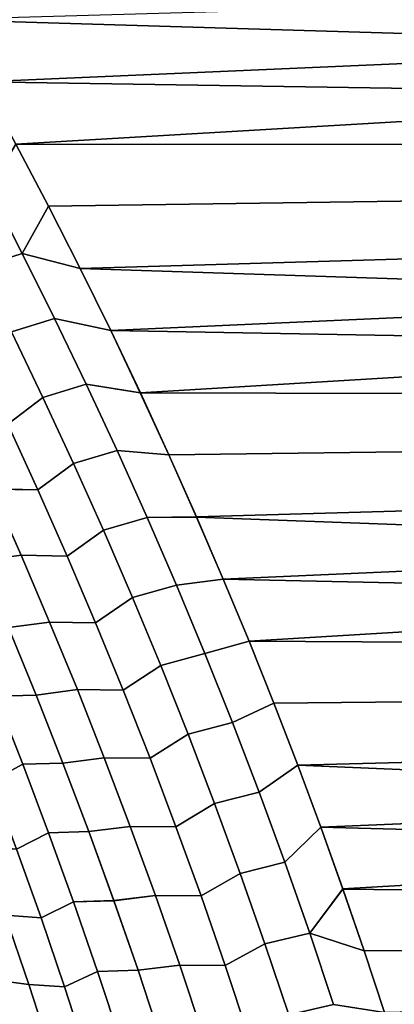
# Model space of a CAD drawing. Header units: metres. Extents: x -22 to 95, y -240 to 22.
# Tile 140 of 180: x 21.59 to 23.06, y 6.25 to 10.11. Entities that reach past the tile are written whole.
import ezdxf

# ---------------------------------------------------------------- set-up
doc = ezdxf.new("R2010")
doc.units = ezdxf.units.M
doc.layers.add('solid_10_151_013_XXX', color=7, linetype='CONTINUOUS')

msp = doc.modelspace()

# ---------------------------------------------------------------- linework, layer by layer
at = {"layer": 'solid_10_151_013_XXX'}
for points in [[(21.209866, 10.275463, 65.114426), (21.114868, 10.437951, 65.203743), (38, 10.589848, 65.288895), (38, 9.612814, 64.768692)], [(21.302755, 10.1133, 102.972908), (21.438959, 9.869407, 103.100914), (38, 10.589848, 102.711105)], [(21.438959, 9.869407, 103.100914), (21.571144, 9.625393, 103.225029), (38, 10.589848, 102.711105)], [(21.699194, 9.381404, 103.345268), (38, 9.612814, 103.231308), (38, 10.589848, 102.711105), (21.571144, 9.625393, 103.225029)], [(21.302965, 10.112933, 65.026901), (21.209866, 10.275463, 65.114426), (38, 9.612814, 64.768692)], [(21.439159, 9.869044, 64.898903), (21.302965, 10.112933, 65.026901), (38, 9.612814, 64.768692)], [(21.571335, 9.625035, 64.774788), (21.439159, 9.869044, 64.898903), (38, 9.612814, 64.768692)], [(21.596096, 9.19554, 64.556404), (21.46596, 9.447833, 64.677734), (21.571335, 9.625035, 64.774788), (21.699377, 9.381051, 64.654564)], [(21.5961, 9.195531, 103.443604), (21.699194, 9.381404, 103.345268), (21.571144, 9.625393, 103.225029), (21.465965, 9.447822, 103.322273)], [(21.699377, 9.381051, 64.654564), (21.571335, 9.625035, 64.774788), (38, 9.612814, 64.768692)], [(21.699194, 9.381404, 103.345268), (21.823172, 9.137461, 103.461678), (38, 9.612814, 103.231308)], [(21.823345, 9.137114, 64.538162), (21.699377, 9.381051, 64.654564), (38, 9.612814, 64.768692), (38, 8.609538, 64.299103)], [(21.823172, 9.137461, 103.461678), (21.943233, 8.893517, 103.574356), (38, 9.612814, 103.231308)], [(21.943233, 8.893517, 103.574356), (22.059467, 8.649579, 103.683365), (38, 9.612814, 103.231308)], [(22.171743, 8.405798, 103.788696), (38, 8.609538, 103.700897), (38, 9.612814, 103.231308), (22.059467, 8.649579, 103.683365)], [(21.46596, 9.447833, 64.677734), (21.596096, 9.19554, 64.556404), (21.427177, 9.142465, 64.503059), (21.297729, 9.394009, 64.622986)], [(21.5961, 9.195531, 103.443604), (21.465965, 9.447822, 103.322273), (21.297735, 9.393997, 103.377022), (21.427181, 9.142455, 103.496948)], [(21.596096, 9.19554, 64.556404), (21.699377, 9.381051, 64.654564), (21.823345, 9.137114, 64.538162)], [(21.5961, 9.195531, 103.443604), (21.823172, 9.137461, 103.461678), (21.699194, 9.381404, 103.345268)], [(21.596096, 9.19554, 64.556404), (21.723299, 8.940567, 64.437851), (21.553694, 8.888301, 64.385902), (21.427177, 9.142465, 64.503059)], [(21.723303, 8.940559, 103.562149), (21.5961, 9.195531, 103.443604), (21.427181, 9.142455, 103.496948), (21.553698, 8.888293, 103.614098)], [(21.596096, 9.19554, 64.556404), (21.823345, 9.137114, 64.538162), (21.943399, 8.893175, 64.425491), (21.723299, 8.940567, 64.437851)], [(21.5961, 9.195531, 103.443604), (21.723303, 8.940559, 103.562149), (21.943233, 8.893517, 103.574356), (21.823172, 9.137461, 103.461678)], [(21.943399, 8.893175, 64.425491), (21.823345, 9.137114, 64.538162), (38, 8.609538, 64.299103)], [(21.723299, 8.940567, 64.437851), (21.847496, 8.682934, 64.322151), (21.677208, 8.631538, 64.271584), (21.553694, 8.888301, 64.385902)], [(21.847498, 8.682928, 103.677856), (21.723303, 8.940559, 103.562149), (21.553698, 8.888293, 103.614098), (21.67721, 8.631533, 103.728416)], [(21.723299, 8.940567, 64.437851), (21.943399, 8.893175, 64.425491), (22.059626, 8.64924, 64.31649), (21.847496, 8.682934, 64.322151)], [(21.723303, 8.940559, 103.562149), (21.847498, 8.682928, 103.677856), (22.059467, 8.649579, 103.683365), (21.943233, 8.893517, 103.574356)], [(21.553694, 8.888301, 64.385902), (21.677208, 8.631538, 64.271584), (21.539057, 8.525737, 64.17923), (21.417946, 8.780404, 64.290672)], [(21.539059, 8.525731, 103.82077), (21.67721, 8.631533, 103.728416), (21.553698, 8.888293, 103.614098), (21.41795, 8.780396, 103.709328)], [(22.059626, 8.64924, 64.31649), (21.943399, 8.893175, 64.425491), (38, 8.609538, 64.299103)], [(21.847496, 8.682934, 64.322151), (21.968611, 8.422662, 64.209358), (21.797644, 8.372198, 64.160164), (21.677208, 8.631538, 64.271584)], [(21.968613, 8.422659, 103.790642), (21.847498, 8.682928, 103.677856), (21.67721, 8.631533, 103.728416), (21.797646, 8.372194, 103.839836)], [(21.847496, 8.682934, 64.322151), (22.059626, 8.64924, 64.31649), (22.171896, 8.405462, 64.211159), (21.968611, 8.422662, 64.209358)], [(21.847498, 8.682928, 103.677856), (21.968613, 8.422659, 103.790642), (22.171743, 8.405798, 103.788696), (22.059467, 8.649579, 103.683365)], [(21.677208, 8.631538, 64.271584), (21.797644, 8.372198, 64.160164), (21.657127, 8.268596, 64.070648), (21.539057, 8.525737, 64.17923)], [(21.657129, 8.268593, 103.929352), (21.797646, 8.372194, 103.839836), (21.67721, 8.631533, 103.728416), (21.539059, 8.525731, 103.82077)], [(22.171896, 8.405462, 64.211159), (22.059626, 8.64924, 64.31649), (38, 8.609538, 64.299103)], [(22.171743, 8.405798, 103.788696), (22.280197, 8.162136, 103.890442), (38, 8.609538, 103.700897)], [(22.280342, 8.161802, 64.109428), (22.171896, 8.405462, 64.211159), (38, 8.609538, 64.299103), (38, 7.584023, 63.882027)], [(22.280197, 8.162136, 103.890442), (22.384983, 7.918528, 103.98867), (38, 8.609538, 103.700897)], [(22.384983, 7.918528, 103.98867), (22.486086, 7.675045, 104.08342), (38, 8.609538, 103.700897)], [(22.583458, 7.431782, 104.174706), (38, 7.584023, 104.117973), (38, 8.609538, 103.700897), (22.486086, 7.675045, 104.08342)], [(21.357641, 8.529575, 103.883614), (21.476128, 8.271978, 103.992058), (21.657129, 8.268593, 103.929352), (21.539059, 8.525731, 103.82077)], [(21.657127, 8.268596, 64.070648), (21.476152, 8.271921, 64.007919), (21.357668, 8.52952, 64.116364), (21.539057, 8.525737, 64.17923)], [(21.968611, 8.422662, 64.209358), (22.086573, 8.159771, 64.099541), (21.914932, 8.110302, 64.051712), (21.797644, 8.372198, 64.160164)], [(22.086575, 8.159771, 103.900459), (21.968613, 8.422659, 103.790642), (21.797646, 8.372194, 103.839836), (21.914934, 8.110301, 103.948296)], [(21.968611, 8.422662, 64.209358), (22.171896, 8.405462, 64.211159), (22.280342, 8.161802, 64.109428), (22.086573, 8.159771, 64.099541)], [(21.968613, 8.422659, 103.790642), (22.086575, 8.159771, 103.900459), (22.280197, 8.162136, 103.890442), (22.171743, 8.405798, 103.788696)], [(21.797644, 8.372198, 64.160164), (21.914932, 8.110302, 64.051712), (21.772087, 8.009003, 63.964981), (21.657127, 8.268596, 64.070648)], [(21.772087, 8.009003, 104.035019), (21.914934, 8.110301, 103.948296), (21.797646, 8.372194, 103.839836), (21.657129, 8.268593, 103.929352)], [(21.316017, 8.250203, 104.082504), (21.430883, 7.990355, 104.187149), (21.591486, 8.011956, 104.097572), (21.476128, 8.271978, 103.992058)], [(21.591511, 8.011898, 63.902401), (21.430914, 7.990287, 63.812824), (21.316048, 8.250136, 63.917473), (21.476152, 8.271921, 64.007919)], [(21.476128, 8.271978, 103.992058), (21.591486, 8.011956, 104.097572), (21.772087, 8.009003, 104.035019), (21.657129, 8.268593, 103.929352)], [(21.772087, 8.009003, 63.964981), (21.591511, 8.011898, 63.902401), (21.476152, 8.271921, 64.007919), (21.657127, 8.268596, 64.070648)], [(22.086573, 8.159771, 64.099541), (22.201305, 7.894288, 63.992771), (22.028997, 7.845874, 63.946278), (21.914932, 8.110302, 64.051712)], [(22.201305, 7.89429, 104.007233), (22.086575, 8.159771, 103.900459), (21.914934, 8.110301, 103.948296), (22.028997, 7.845877, 104.053726)], [(22.086573, 8.159771, 64.099541), (22.280342, 8.161802, 64.109428), (22.385122, 7.918196, 64.0112), (22.201305, 7.894288, 63.992771)], [(22.086575, 8.159771, 103.900459), (22.201305, 7.89429, 104.007233), (22.384983, 7.918528, 103.98867), (22.280197, 8.162136, 103.890442)], [(22.385122, 7.918196, 64.0112), (22.280342, 8.161802, 64.109428), (38, 7.584023, 63.882027)], [(21.914932, 8.110302, 64.051712), (22.028997, 7.845874, 63.946278), (21.883865, 7.746987, 63.862289), (21.772087, 8.009003, 63.964981)], [(21.883865, 7.746989, 104.137711), (22.028997, 7.845877, 104.053726), (21.914934, 8.110301, 103.948296), (21.772087, 8.009003, 104.035019)], [(21.430883, 7.990355, 104.187149), (21.542557, 7.728156, 104.288818), (21.70365, 7.749535, 104.200104), (21.591486, 8.011956, 104.097572)], [(21.703672, 7.749475, 63.799873), (21.542585, 7.728087, 63.711159), (21.430914, 7.990287, 63.812824), (21.591511, 8.011898, 63.902401)], [(21.591486, 8.011956, 104.097572), (21.70365, 7.749535, 104.200104), (21.883865, 7.746989, 104.137711), (21.772087, 8.009003, 104.035019)], [(21.883865, 7.746987, 63.862289), (21.703672, 7.749475, 63.799873), (21.591511, 8.011898, 63.902401), (21.772087, 8.009003, 63.964981)], [(22.312733, 7.626266, 104.110893), (22.201305, 7.89429, 104.007233), (22.028997, 7.845877, 104.053726), (22.139765, 7.578971, 104.156067)], [(22.201305, 7.894288, 63.992771), (22.312733, 7.626261, 63.889111), (22.139765, 7.578967, 63.843937), (22.028997, 7.845874, 63.946278)], [(22.201305, 7.89429, 104.007233), (22.312733, 7.626266, 104.110893), (22.486086, 7.675045, 104.08342), (22.384983, 7.918528, 103.98867)], [(22.201305, 7.894288, 63.992771), (22.385122, 7.918196, 64.0112), (22.486219, 7.674715, 63.916454), (22.312733, 7.626261, 63.889111)], [(22.486219, 7.674715, 63.916454), (22.385122, 7.918196, 64.0112), (38, 7.584023, 63.882027)], [(21.99239, 7.482605, 104.237366), (22.139765, 7.578971, 104.156067), (22.028997, 7.845877, 104.053726), (21.883865, 7.746989, 104.137711)], [(22.028997, 7.845874, 63.946278), (22.139765, 7.578967, 63.843937), (21.99239, 7.482601, 63.762638), (21.883865, 7.746987, 63.862289)], [(21.384787, 7.724064, 104.387344), (21.492989, 7.459315, 104.485489), (21.650963, 7.463657, 104.387444), (21.542557, 7.728156, 104.288818)], [(21.65099, 7.463588, 63.61253), (21.493019, 7.459238, 63.514488), (21.384819, 7.723987, 63.612625), (21.542585, 7.728087, 63.711159)], [(21.542557, 7.728156, 104.288818), (21.650963, 7.463657, 104.387444), (21.812542, 7.484767, 104.299591), (21.70365, 7.749535, 104.200104)], [(21.812565, 7.484707, 63.70039), (21.65099, 7.463588, 63.61253), (21.542585, 7.728087, 63.711159), (21.703672, 7.749475, 63.799873)], [(21.70365, 7.749535, 104.200104), (21.812542, 7.484767, 104.299591), (21.99239, 7.482605, 104.237366), (21.883865, 7.746989, 104.137711)], [(21.99239, 7.482601, 63.762638), (21.812565, 7.484707, 63.70039), (21.703672, 7.749475, 63.799873), (21.883865, 7.746987, 63.862289)], [(22.312733, 7.626266, 104.110893), (22.420778, 7.355758, 104.211372), (22.583458, 7.431782, 104.174706), (22.486086, 7.675045, 104.08342)], [(22.420778, 7.355752, 63.788624), (22.312733, 7.626261, 63.889111), (22.486219, 7.674715, 63.916454), (22.583586, 7.431452, 63.825176)], [(22.583586, 7.431452, 63.825176), (22.486219, 7.674715, 63.916454), (38, 7.584023, 63.882027)], [(22.420778, 7.355758, 104.211372), (22.312733, 7.626266, 104.110893), (22.139765, 7.578971, 104.156067), (22.247158, 7.309644, 104.255249)], [(22.312733, 7.626261, 63.889111), (22.420778, 7.355752, 63.788624), (22.24716, 7.309639, 63.744751), (22.139765, 7.578967, 63.843937)], [(22.097588, 7.21591, 104.333916), (22.247158, 7.309644, 104.255249), (22.139765, 7.578971, 104.156067), (21.99239, 7.482605, 104.237366)], [(22.139765, 7.578967, 63.843937), (22.24716, 7.309639, 63.744751), (22.097588, 7.215905, 63.666084), (21.99239, 7.482601, 63.762638)], [(22.583458, 7.431782, 104.174706), (22.677244, 7.188665, 104.262604), (38, 7.584023, 104.117973)], [(22.677368, 7.188337, 63.737282), (22.583586, 7.431452, 63.825176), (38, 7.584023, 63.882027), (38, 6.538911, 63.51849)], [(22.677244, 7.188665, 104.262604), (22.76758, 6.945638, 104.347191), (38, 7.584023, 104.117973)], [(22.76758, 6.945638, 104.347191), (22.854368, 6.702853, 104.428452), (38, 7.584023, 104.117973)], [(22.937654, 6.460292, 104.506454), (38, 6.538911, 104.481514), (38, 7.584023, 104.117973), (22.854368, 6.702853, 104.428452)], [(21.474684, 7.126166, 104.714729), (21.597851, 7.192359, 104.580528), (21.492989, 7.459315, 104.485489), (21.37196, 7.391396, 104.621834)], [(21.493019, 7.459238, 63.514488), (21.597879, 7.192284, 63.419445), (21.474712, 7.126087, 63.285248), (21.37199, 7.391315, 63.378143)], [(21.492989, 7.459315, 104.485489), (21.597851, 7.192359, 104.580528), (21.756033, 7.196918, 104.482979), (21.650963, 7.463657, 104.387444)], [(21.756058, 7.196849, 63.516998), (21.597879, 7.192284, 63.419445), (21.493019, 7.459238, 63.514488), (21.65099, 7.463588, 63.61253)], [(21.650963, 7.463657, 104.387444), (21.756033, 7.196918, 104.482979), (21.918091, 7.217711, 104.395966), (21.812542, 7.484767, 104.299591)], [(21.918114, 7.217652, 63.604015), (21.756058, 7.196849, 63.516998), (21.65099, 7.463588, 63.61253), (21.812565, 7.484707, 63.70039)], [(21.812542, 7.484767, 104.299591), (21.918091, 7.217711, 104.395966), (22.097588, 7.21591, 104.333916), (21.99239, 7.482605, 104.237366)], [(22.097588, 7.215905, 63.666084), (21.918114, 7.217652, 63.604015), (21.812565, 7.484707, 63.70039), (21.99239, 7.482601, 63.762638)], [(22.525364, 7.082828, 104.308609), (22.677244, 7.188665, 104.262604), (22.583458, 7.431782, 104.174706), (22.420778, 7.355758, 104.211372)], [(22.525366, 7.082822, 63.691387), (22.420778, 7.355752, 63.788624), (22.583586, 7.431452, 63.825176), (22.677368, 7.188337, 63.737282)], [(22.525364, 7.082828, 104.308609), (22.420778, 7.355758, 104.211372), (22.247158, 7.309644, 104.255249), (22.351103, 7.037957, 104.351212)], [(22.420778, 7.355752, 63.788624), (22.525366, 7.082822, 63.691387), (22.351103, 7.037951, 63.648788), (22.24716, 7.309639, 63.744751)], [(22.199385, 6.946961, 104.427307), (22.351103, 7.037957, 104.351212), (22.247158, 7.309644, 104.255249), (22.097588, 7.21591, 104.333916)], [(22.24716, 7.309639, 63.744751), (22.351103, 7.037951, 63.648788), (22.199387, 6.946956, 63.572693), (22.097588, 7.215905, 63.666084)], [(21.574047, 6.85888, 104.80452), (21.699305, 6.923258, 104.672417), (21.597851, 7.192359, 104.580528), (21.474684, 7.126166, 104.714729)], [(21.597879, 7.192284, 63.419445), (21.699331, 6.923184, 63.327557), (21.574076, 6.858803, 63.195457), (21.474712, 7.126087, 63.285248)], [(21.597851, 7.192359, 104.580528), (21.699305, 6.923258, 104.672417), (21.857693, 6.927996, 104.575356), (21.756033, 7.196918, 104.482979)], [(21.857718, 6.927929, 63.424625), (21.699331, 6.923184, 63.327557), (21.597879, 7.192284, 63.419445), (21.756058, 7.196849, 63.516998)], [(21.756033, 7.196918, 104.482979), (21.857693, 6.927996, 104.575356), (22.020226, 6.948426, 104.489174), (21.918091, 7.217711, 104.395966)], [(22.020247, 6.948368, 63.510807), (21.857718, 6.927929, 63.424625), (21.756058, 7.196849, 63.516998), (21.918114, 7.217652, 63.604015)], [(21.918091, 7.217711, 104.395966), (22.020226, 6.948426, 104.489174), (22.199385, 6.946961, 104.427307), (22.097588, 7.21591, 104.333916)], [(22.199387, 6.946956, 63.572693), (22.020247, 6.948368, 63.510807), (21.918114, 7.217652, 63.604015), (22.097588, 7.215905, 63.666084)], [(22.626411, 6.807535, 104.402527), (22.76758, 6.945638, 104.347191), (22.677244, 7.188665, 104.262604), (22.525364, 7.082828, 104.308609)], [(22.626415, 6.807529, 63.597469), (22.525366, 7.082822, 63.691387), (22.677368, 7.188337, 63.737282), (22.7677, 6.945311, 63.652699)], [(22.7677, 6.945311, 63.652699), (22.677368, 7.188337, 63.737282), (38, 6.538911, 63.51849)], [(22.626411, 6.807535, 104.402527), (22.525364, 7.082828, 104.308609), (22.351103, 7.037957, 104.351212), (22.451521, 6.763968, 104.443886)], [(22.525366, 7.082822, 63.691387), (22.626415, 6.807529, 63.597469), (22.451523, 6.763963, 63.556114), (22.351103, 7.037951, 63.648788)], [(22.297712, 6.675817, 104.517471), (22.451521, 6.763968, 104.443886), (22.351103, 7.037957, 104.351212), (22.199385, 6.946961, 104.427307)], [(22.351103, 7.037951, 63.648788), (22.451523, 6.763963, 63.556114), (22.297714, 6.675812, 63.482525), (22.199387, 6.946956, 63.572693)], [(21.669985, 6.589593, 104.891151), (21.797276, 6.652069, 104.761093), (21.699305, 6.923258, 104.672417), (21.574047, 6.85888, 104.80452)], [(21.699331, 6.923184, 63.327557), (21.7973, 6.651997, 63.238884), (21.670012, 6.589519, 63.108829), (21.574076, 6.858803, 63.195457)], [(21.699305, 6.923258, 104.672417), (21.797276, 6.652069, 104.761093), (21.955873, 6.65695, 104.664513), (21.857693, 6.927996, 104.575356)], [(21.955894, 6.656887, 63.335468), (21.7973, 6.651997, 63.238884), (21.699331, 6.923184, 63.327557), (21.857718, 6.927929, 63.424625)], [(21.857693, 6.927996, 104.575356), (21.955873, 6.65695, 104.664513), (22.118874, 6.67697, 104.579147), (22.020226, 6.948426, 104.489174)], [(22.118893, 6.676915, 63.42083), (21.955894, 6.656887, 63.335468), (21.857718, 6.927929, 63.424625), (22.020247, 6.948368, 63.510807)], [(22.020226, 6.948426, 104.489174), (22.118874, 6.67697, 104.579147), (22.297712, 6.675817, 104.517471), (22.199385, 6.946961, 104.427307)], [(22.297714, 6.675812, 63.482525), (22.118893, 6.676915, 63.42083), (22.020247, 6.948368, 63.510807), (22.199387, 6.946956, 63.572693)], [(22.723848, 6.529941, 104.493065), (22.854368, 6.702853, 104.428452), (22.76758, 6.945638, 104.347191), (22.626411, 6.807535, 104.402527)], [(22.72385, 6.529936, 63.506931), (22.626415, 6.807529, 63.597469), (22.7677, 6.945311, 63.652699), (22.854483, 6.702528, 63.571438)], [(22.854483, 6.702528, 63.571438), (22.7677, 6.945311, 63.652699), (38, 6.538911, 63.51849)], [(21.43363, 6.870074, 104.925888), (21.529453, 6.600076, 105.012329), (21.669985, 6.589593, 104.891151), (21.574047, 6.85888, 104.80452)], [(21.670012, 6.589519, 63.108829), (21.52948, 6.6, 62.987644), (21.433659, 6.869997, 63.074081), (21.574076, 6.858803, 63.195457)], [(22.723848, 6.529941, 104.493065), (22.626411, 6.807535, 104.402527), (22.451521, 6.763968, 104.443886), (22.548338, 6.487739, 104.533203)], [(22.626415, 6.807529, 63.597469), (22.72385, 6.529936, 63.506931), (22.54834, 6.487733, 63.466797), (22.451523, 6.763963, 63.556114)], [(22.392494, 6.402536, 104.604347), (22.548338, 6.487739, 104.533203), (22.451521, 6.763968, 104.443886), (22.297712, 6.675817, 104.517471)], [(22.451523, 6.763963, 63.556114), (22.54834, 6.487733, 63.466797), (22.392496, 6.402531, 63.395649), (22.297714, 6.675812, 63.482525)], [(22.723848, 6.529941, 104.493065), (22.937654, 6.460292, 104.506454), (22.854368, 6.702853, 104.428452)], [(22.72385, 6.529936, 63.506931), (22.854483, 6.702528, 63.571438), (22.937763, 6.45997, 63.493446)], [(22.937763, 6.45997, 63.493446), (22.854483, 6.702528, 63.571438), (38, 6.538911, 63.51849)], [(21.762428, 6.318363, 104.974564), (21.891697, 6.37885, 104.846497), (21.797276, 6.652069, 104.761093), (21.669985, 6.589593, 104.891151)], [(21.7973, 6.651997, 63.238884), (21.89172, 6.378781, 63.153481), (21.762453, 6.318292, 63.025414), (21.670012, 6.589519, 63.108829)], [(21.797276, 6.652069, 104.761093), (21.891697, 6.37885, 104.846497), (22.050501, 6.383841, 104.750397), (21.955873, 6.65695, 104.664513)], [(22.050522, 6.383779, 63.249584), (21.89172, 6.378781, 63.153481), (21.7973, 6.651997, 63.238884), (21.955894, 6.656887, 63.335468)], [(21.955873, 6.65695, 104.664513), (22.050501, 6.383841, 104.750397), (22.213961, 6.403402, 104.66584), (22.118874, 6.67697, 104.579147)], [(22.21398, 6.403349, 63.334145), (22.050522, 6.383779, 63.249584), (21.955894, 6.656887, 63.335468), (22.118893, 6.676915, 63.42083)], [(22.118874, 6.67697, 104.579147), (22.213961, 6.403402, 104.66584), (22.392494, 6.402536, 104.604347), (22.297712, 6.675817, 104.517471)], [(22.392496, 6.402531, 63.395649), (22.21398, 6.403349, 63.334145), (22.118893, 6.676915, 63.42083), (22.297714, 6.675812, 63.482525)], [(21.399858, 6.618096, 105.144379), (21.492115, 6.345209, 105.227547), (21.621782, 6.328159, 105.095551), (21.529453, 6.600076, 105.012329)], [(21.621807, 6.328086, 62.904427), (21.492138, 6.345139, 62.772434), (21.399883, 6.618023, 62.855598), (21.52948, 6.6, 62.987644)], [(21.529453, 6.600076, 105.012329), (21.621782, 6.328159, 105.095551), (21.762428, 6.318363, 104.974564), (21.669985, 6.589593, 104.891151)], [(21.762453, 6.318292, 63.025414), (21.621807, 6.328086, 62.904427), (21.52948, 6.6, 62.987644), (21.670012, 6.589519, 63.108829)], [(22.817593, 6.250105, 104.580147), (22.723848, 6.529941, 104.493065), (22.548338, 6.487739, 104.533203), (22.641479, 6.209328, 104.619095)], [(22.72385, 6.529936, 63.506931), (22.817595, 6.250101, 63.419849), (22.641481, 6.209323, 63.380901), (22.54834, 6.487733, 63.466797)], [(22.723848, 6.529941, 104.493065), (22.817593, 6.250105, 104.580147), (23.017567, 6.217851, 104.581261), (22.937654, 6.460292, 104.506454)], [(22.72385, 6.529936, 63.506931), (22.937763, 6.45997, 63.493446), (23.017672, 6.217533, 63.418644), (22.817595, 6.250101, 63.419849)], [(22.937654, 6.460292, 104.506454), (23.017567, 6.217851, 104.581261), (38, 6.538911, 104.481514)], [(23.017672, 6.217533, 63.418644), (22.937763, 6.45997, 63.493446), (38, 6.538911, 63.51849), (38, 5.475452, 63.208916)], [(23.017567, 6.217851, 104.581261), (23.094179, 5.975491, 104.652931), (38, 6.538911, 104.481514)], [(22.48366, 6.127175, 104.687874), (22.641479, 6.209328, 104.619095), (22.548338, 6.487739, 104.533203), (22.392494, 6.402536, 104.604347)], [(22.54834, 6.487733, 63.466797), (22.641481, 6.209323, 63.380901), (22.483662, 6.127171, 63.312119), (22.392496, 6.402531, 63.395649)], [(21.851311, 6.045246, 105.05471), (21.982496, 6.103659, 104.928574), (21.891697, 6.37885, 104.846497), (21.762428, 6.318363, 104.974564)], [(21.89172, 6.378781, 63.153481), (21.982517, 6.103593, 63.071404), (21.851334, 6.045177, 62.945271), (21.762453, 6.318292, 63.025414)], [(21.891697, 6.37885, 104.846497), (21.982496, 6.103659, 104.928574), (22.141506, 6.108723, 104.832947), (22.050501, 6.383841, 104.750397)], [(22.141525, 6.108665, 63.167038), (21.982517, 6.103593, 63.071404), (21.89172, 6.378781, 63.153481), (22.050522, 6.383779, 63.249584)], [(22.050501, 6.383841, 104.750397), (22.141506, 6.108723, 104.832947), (22.305416, 6.127781, 104.749168), (22.213961, 6.403402, 104.66584)], [(22.305433, 6.12773, 63.250813), (22.141525, 6.108665, 63.167038), (22.050522, 6.383779, 63.249584), (22.21398, 6.403349, 63.334145)], [(22.213961, 6.403402, 104.66584), (22.305416, 6.127781, 104.749168), (22.48366, 6.127175, 104.687874), (22.392494, 6.402536, 104.604347)], [(22.483662, 6.127171, 63.312119), (22.305433, 6.12773, 63.250813), (22.21398, 6.403349, 63.334145), (22.392496, 6.402531, 63.395649)], [(21.492115, 6.345209, 105.227547), (21.580807, 6.070479, 105.307434), (21.710548, 6.054379, 105.175499), (21.621782, 6.328159, 105.095551)], [(21.710571, 6.05431, 62.824478), (21.58083, 6.070412, 62.692547), (21.492138, 6.345139, 62.772434), (21.621807, 6.328086, 62.904427)], [(21.621782, 6.328159, 105.095551), (21.710548, 6.054379, 105.175499), (21.851311, 6.045246, 105.05471), (21.762428, 6.318363, 104.974564)], [(21.851334, 6.045177, 62.945271), (21.710571, 6.05431, 62.824478), (21.621807, 6.328086, 62.904427), (21.762453, 6.318292, 63.025414)]]:
    msp.add_3dface(points, dxfattribs=at)

doc.saveas('drawing.dxf')
